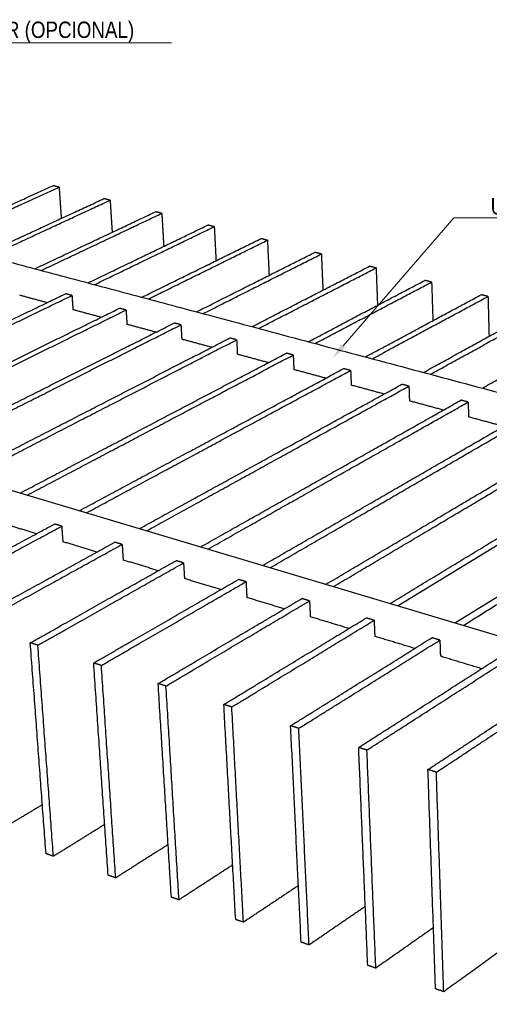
# Model space of a CAD drawing. Header units: millimetres. Extents: x 2538 to 24562, y 4449 to 23795.
# Tile 104 of 256: x 6380 to 6666, y 22287 to 22888. Entities that reach past the tile are written whole.
import ezdxf
from ezdxf import colors
from ezdxf.entities.mleader import LeaderData, LeaderLine
from ezdxf.math import Vec2, Vec3

# ---------------------------------------------------------------- set-up
doc = ezdxf.new("R2010")
doc.units = ezdxf.units.MM
doc.layers.add('HD021_Text', color=2, linetype='Continuous', lineweight=9)
doc.layers.add('Make2D$Visible$Curves', color=7, linetype='Continuous', true_color=0x000000)
doc.styles.add('Arial Narrow', font='ARIALN.TTF')

msp = doc.modelspace()

# ---------------------------------------------------------------- linework, layer by layer
at = {"layer": 'Make2D$Visible$Curves', "color": 7, "lineweight": -3}
for p, q in [((5987.88, 22716.26), (6761.84, 22485.07)), ((6761.84, 22622.71), (6610.32, 22530.33)), ((6761.6, 22592.3), (6645.46, 22519.84))]:
    msp.add_line(p, q, dxfattribs=at)
for points, weights in [([(6171.45, 22794.23), (6537.87, 22696.36), (6974.32, 22579.78)], [620.811148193, 571.016069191, 521.220990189]), ([(6325.49, 22753.09), (6363.23, 22770.25), (6399.87, 22786.91)], [687.57713057, 697.871429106, 708.165727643]), ([(6329.24, 22752.08), (6366.95, 22769.28), (6403.57, 22785.97)], [686.985747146, 697.28006114, 707.574375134]), ([(6403.57, 22785.97), (6401.72, 22786.44), (6399.87, 22786.91)], [707.574375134, 707.870051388, 708.165727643]), ([(6403.57, 22785.97), (6404.23, 22776.43), (6404.87, 22766.92)], [707.574375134, 708.649554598, 709.724734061]), ([(6356.93, 22744.69), (6394.47, 22762.1), (6430.92, 22779)], [682.648905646, 692.943347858, 703.237790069]), ([(6360.74, 22743.67), (6398.25, 22761.11), (6434.67, 22778.04)], [682.057748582, 692.352093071, 702.64643756]), ([(6434.67, 22778.04), (6432.79, 22778.52), (6430.92, 22779)], [702.64643756, 702.942113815, 703.237790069]), ([(6434.67, 22778.04), (6435.29, 22768.22), (6435.92, 22758.44)], [702.64643756, 703.746542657, 704.846647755]), ([(6388.84, 22736.17), (6426.17, 22753.83), (6462.4, 22770.97)], [677.721238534, 688.015545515, 698.309852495]), ([(6392.7, 22735.13), (6430, 22752.83), (6466.21, 22770)], [677.129860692, 687.424180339, 697.718499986]), ([(6466.21, 22770), (6464.3, 22770.48), (6462.4, 22770.97)], [697.718499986, 698.014176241, 698.309852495]), ([(6466.21, 22770), (6466.8, 22759.89), (6467.39, 22749.82)], [697.718499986, 698.844703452, 699.970906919]), ([(6421.21, 22727.52), (6458.32, 22745.44), (6494.33, 22762.83)], [672.793121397, 683.087518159, 693.381914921]), ([(6425.12, 22726.47), (6462.21, 22744.42), (6498.19, 22761.84)], [672.201741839, 682.496152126, 692.790562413]), ([(6498.19, 22761.84), (6496.26, 22762.33), (6494.33, 22762.83)], [692.790562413, 693.086238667, 693.381914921]), ([(6498.19, 22761.84), (6498.75, 22751.43), (6499.31, 22741.05)], [692.790562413, 693.944154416, 695.097746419]), ([(6454.05, 22718.75), (6490.94, 22736.93), (6526.72, 22754.57)], [667.865312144, 678.159644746, 688.453977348]), ([(6458.03, 22717.68), (6494.88, 22735.9), (6530.64, 22753.57)], [667.27381116, 677.568217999, 687.862624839]), ([(6530.64, 22753.57), (6528.68, 22754.07), (6526.72, 22754.57)], [687.862624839, 688.158301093, 688.453977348]), ([(6530.64, 22753.57), (6531.16, 22742.84), (6531.67, 22732.14)], [687.862624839, 689.044959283, 690.227293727]), ([(6487.39, 22709.84), (6524.03, 22728.29), (6559.58, 22746.19)], [662.937298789, 673.231669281, 683.526039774]), ([(6491.42, 22708.76), (6528.04, 22727.25), (6563.55, 22745.18)], [662.345889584, 672.640288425, 682.934687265]), ([(6563.55, 22745.18), (6561.56, 22745.68), (6559.58, 22746.19)], [682.934687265, 683.230363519, 683.526039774]), ([(6563.55, 22745.18), (6564.03, 22734.11), (6564.5, 22723.07)], [682.934687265, 684.147233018, 685.359778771]), ([(6521.22, 22700.8), (6557.62, 22719.53), (6592.91, 22737.69)], [658.009457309, 668.303779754, 678.5981022]), ([(6596.94, 22736.66), (6594.92, 22737.18), (6592.91, 22737.69)], [678.006749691, 678.302425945, 678.5981022]), ([(6525.32, 22699.71), (6561.68, 22718.47), (6596.94, 22736.66)], [657.418012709, 667.7123812, 678.006749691]), ([(6596.94, 22736.66), (6597.37, 22725.24), (6597.8, 22713.85)], [678.006749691, 679.251091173, 680.495432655]), ([(6555.57, 22691.63), (6591.7, 22710.64), (6626.73, 22729.07)], [653.081538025, 663.375851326, 673.670164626]), ([(6559.73, 22690.52), (6595.83, 22709.56), (6630.82, 22728.02)], [652.489926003, 662.78436906, 673.078812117]), ([(6630.82, 22728.02), (6628.77, 22728.55), (6626.73, 22729.07)], [673.078812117, 673.374488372, 673.670164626]), ([(6630.82, 22728.02), (6631.2, 22716.22), (6631.59, 22704.46)], [673.078812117, 674.356661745, 675.634511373]), ([(6241.18, 22640.6), (6327.03, 22682.05), (6407.48, 22720.89)], [626.961691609, 648.013149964, 669.064608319]), ([(6245.21, 22639.39), (6331.01, 22680.92), (6411.41, 22719.84)], [626.370410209, 647.42183301, 668.473255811]), ([(6396.21, 22715.45), (6387.85, 22717.72), (6379.53, 22719.97)], [671.793864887, 673.0640279, 674.334190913]), ([(6411.41, 22719.84), (6409.44, 22720.36), (6407.48, 22720.89)], [668.473255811, 668.768932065, 669.064608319]), ([(6411.41, 22719.84), (6411.7, 22715.5), (6411.99, 22711.16)], [668.473255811, 668.939782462, 669.406309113]), ([(6590.44, 22682.32), (6626.29, 22701.61), (6661.05, 22720.32)], [648.153362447, 658.44779475, 668.742227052]), ([(6594.66, 22681.19), (6630.48, 22700.52), (6665.2, 22719.26)], [647.562125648, 657.856500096, 668.150874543]), ([(6665.2, 22719.26), (6663.12, 22719.79), (6661.05, 22720.32)], [668.150874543, 668.446550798, 668.742227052]), ([(6665.2, 22719.26), (6665.53, 22707.06), (6665.86, 22694.9)], [668.150874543, 669.464086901, 670.777299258]), ([(6275.02, 22630.49), (6360.42, 22672.59), (6440.41, 22712.02)], [622.033754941, 643.085212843, 664.136670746]), ([(6279.11, 22629.27), (6364.46, 22671.45), (6444.4, 22710.95)], [621.442252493, 642.493785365, 663.545318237]), ([(6429.2, 22706.5), (6420.58, 22708.83), (6411.99, 22711.16)], [666.823442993, 668.11492265, 669.406402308]), ([(6444.4, 22710.95), (6442.4, 22711.48), (6440.41, 22712.02)], [663.545318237, 663.840994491, 664.136670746]), ([(6444.4, 22710.95), (6444.67, 22706.58), (6444.94, 22702.22)], [663.545318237, 664.011844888, 664.478371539]), ([(6625.84, 22672.86), (6661.41, 22692.45), (6695.88, 22711.44)], [643.22553785, 653.519913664, 663.814289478]), ([(6630.12, 22671.72), (6665.66, 22691.34), (6700.09, 22710.36)], [642.634196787, 652.928566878, 663.22293697]), ([(6309.4, 22620.22), (6394.33, 22662.98), (6473.83, 22703.02)], [617.105681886, 638.157207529, 659.208733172]), ([(6313.56, 22618.98), (6398.43, 22661.82), (6477.88, 22701.93)], [616.514417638, 637.56589915, 658.617380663]), ([(6462.7, 22697.41), (6453.8, 22699.82), (6444.94, 22702.22)], [661.852835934, 663.165601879, 664.478367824]), ([(6477.88, 22701.93), (6475.85, 22702.47), (6473.83, 22703.02)], [658.617380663, 658.913056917, 659.208733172]), ([(6477.88, 22701.93), (6478.13, 22697.54), (6478.38, 22693.15)], [658.617380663, 659.083907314, 659.550433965]), ([(6661.79, 22663.26), (6697.06, 22683.15), (6731.23, 22702.42)], [638.29767625, 648.592014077, 658.886351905]), ([(6344.34, 22609.79), (6428.76, 22653.23), (6507.76, 22693.88)], [612.177939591, 633.229367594, 654.280795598]), ([(6348.57, 22608.52), (6432.93, 22652.05), (6511.86, 22692.77)], [611.586492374, 632.637967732, 653.689443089]), ([(6496.69, 22688.18), (6487.52, 22690.67), (6478.38, 22693.15)], [656.882298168, 658.216370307, 659.550442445]), ([(6511.86, 22692.77), (6509.81, 22693.32), (6507.76, 22693.88)], [653.689443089, 653.985119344, 654.280795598]), ([(6511.86, 22692.77), (6512.09, 22688.35), (6512.32, 22683.94)], [653.689443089, 654.15596974, 654.622496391]), ([(6379.84, 22599.18), (6463.74, 22643.32), (6542.2, 22684.6)], [607.249860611, 628.301359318, 649.352858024]), ([(6384.14, 22597.9), (6467.97, 22642.12), (6546.37, 22683.47)], [606.65868252, 627.710094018, 648.761505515]), ([(6531.21, 22678.82), (6521.75, 22681.38), (6512.32, 22683.94)], [651.911777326, 653.267133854, 654.622490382]), ([(6546.37, 22683.47), (6544.28, 22684.04), (6542.2, 22684.6)], [648.761505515, 649.05718177, 649.352858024]), ([(6546.37, 22683.47), (6546.57, 22679.03), (6546.78, 22674.59)], [648.761505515, 649.228032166, 649.694558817]), ([(6415.92, 22588.4), (6499.27, 22633.25), (6577.17, 22675.18)], [602.322003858, 623.373462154, 644.42492045]), ([(6420.29, 22587.1), (6503.57, 22632.04), (6581.4, 22674.04)], [601.730664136, 622.782116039, 643.833567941]), ([(6566.26, 22669.31), (6556.5, 22671.96), (6546.78, 22674.59)], [646.941205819, 648.317992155, 649.694778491]), ([(6581.4, 22674.04), (6579.28, 22674.61), (6577.17, 22675.18)], [643.833567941, 644.129244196, 644.42492045]), ([(6581.4, 22674.04), (6581.58, 22669.56), (6581.76, 22665.1)], [643.833567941, 644.300094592, 644.766621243]), ([(6452.6, 22577.45), (6535.36, 22623.03), (6612.67, 22665.61)], [597.394133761, 618.445558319, 639.496982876]), ([(6601.85, 22659.65), (6591.79, 22662.38), (6581.76, 22665.1)], [641.970572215, 643.368626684, 644.766681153]), ([(6616.97, 22664.45), (6614.82, 22665.03), (6612.67, 22665.61)], [638.905630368, 639.201306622, 639.496982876]), ([(6457.04, 22576.12), (6539.73, 22621.79), (6616.97, 22664.45)], [596.802782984, 617.854206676, 638.905630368]), ([(6616.97, 22664.45), (6617.13, 22659.95), (6617.29, 22655.46)], [638.905630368, 639.372157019, 639.83868367]), ([(6489.89, 22566.31), (6572.04, 22612.64), (6648.73, 22655.9)], [592.466024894, 613.517535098, 634.569045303]), ([(6494.41, 22564.96), (6576.48, 22611.38), (6653.1, 22654.72)], [591.874809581, 612.926251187, 633.977692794]), ([(6638, 22649.84), (6627.62, 22652.66), (6617.29, 22655.46)], [637.000015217, 638.419320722, 639.838626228]), ([(6653.1, 22654.72), (6650.91, 22655.31), (6648.73, 22655.9)], [633.977692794, 634.273369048, 634.569045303]), ([(6653.1, 22654.72), (6653.23, 22650.19), (6653.36, 22645.67)], [633.977692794, 634.444219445, 634.910746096]), ([(6527.8, 22554.98), (6609.3, 22602.08), (6685.35, 22646.03)], [587.538192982, 608.589650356, 629.641107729]), ([(6532.4, 22553.61), (6613.82, 22600.8), (6689.79, 22644.83)], [586.94696048, 607.99835785, 629.04975522]), ([(6674.71, 22639.88), (6664.01, 22642.78), (6653.36, 22645.67)], [632.029430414, 633.470092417, 634.910754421]), ([(6566.36, 22543.47), (6647.18, 22591.35), (6722.55, 22636.01)], [582.61016725, 603.661668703, 624.713170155]), ([(6571.03, 22542.07), (6651.77, 22590.05), (6727.06, 22634.79)], [582.018758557, 603.070288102, 624.121817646]), ([(6605.57, 22531.75), (6685.68, 22580.44), (6760.35, 22625.82)], [577.682204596, 598.733718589, 619.785232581]), ([(6650.29, 22518.39), (6707.35, 22554.11), (6761.57, 22588.05)], [572.163125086, 587.162306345, 602.161487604]), ([(6310.64, 22531.75), (6356.51, 22556.43), (6400.77, 22580.25)], [577.679393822, 588.163134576, 598.646875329]), ([(6315.09, 22530.33), (6360.92, 22555.06), (6405.15, 22578.93)], [577.088041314, 587.571782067, 598.05552282]), ([(6389.77, 22574.33), (6379.67, 22577.4), (6369.62, 22580.45)], [601.163123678, 602.539804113, 603.916484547]), ([(6405.15, 22578.93), (6402.96, 22579.59), (6400.77, 22580.25)], [598.05552282, 598.351199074, 598.646875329]), ([(6405.15, 22578.93), (6405.49, 22574.19), (6405.82, 22569.46)], [598.05552282, 598.522049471, 598.988576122]), ([(6347.99, 22519.83), (6393.58, 22544.94), (6437.55, 22569.16)], [572.751456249, 583.235197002, 593.718937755]), ([(6426.62, 22563.14), (6416.2, 22566.3), (6405.82, 22569.46)], [596.192589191, 597.590631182, 598.988673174]), ([(6442, 22567.81), (6439.78, 22568.49), (6437.55, 22569.16)], [593.127585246, 593.4232615, 593.718937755]), ([(6352.52, 22518.39), (6398.07, 22543.54), (6442, 22567.81)], [572.16010374, 582.643844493, 593.127585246]), ([(6442, 22567.81), (6442.31, 22563.04), (6442.62, 22558.28)], [593.127585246, 593.594111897, 594.060638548]), ([(6385.99, 22507.71), (6431.27, 22533.25), (6474.95, 22557.88)], [567.823518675, 578.307259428, 588.791000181]), ([(6464.1, 22551.76), (6453.33, 22555.03), (6442.62, 22558.28)], [591.222017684, 592.641372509, 594.060727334]), ([(6479.48, 22556.51), (6477.21, 22557.2), (6474.95, 22557.88)], [588.199647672, 588.495323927, 588.791000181]), ([(6390.6, 22506.24), (6435.84, 22531.83), (6479.48, 22556.51)], [567.232166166, 577.715906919, 588.199647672]), ([(6479.48, 22556.51), (6479.76, 22551.71), (6480.04, 22546.92)], [588.199647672, 588.666174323, 589.132700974]), ([(6424.66, 22495.37), (6469.62, 22521.36), (6512.97, 22546.41)], [562.895581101, 573.379321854, 583.863062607]), ([(6429.34, 22493.88), (6474.27, 22519.92), (6517.58, 22545.02)], [562.304228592, 572.787969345, 583.271710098]), ([(6502.2, 22540.19), (6491.09, 22543.56), (6480.03, 22546.92)], [586.251349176, 587.692090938, 589.132832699]), ([(6517.58, 22545.02), (6515.27, 22545.72), (6512.97, 22546.41)], [583.271710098, 583.567386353, 583.863062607]), ([(6517.58, 22545.02), (6517.83, 22540.19), (6518.08, 22535.37)], [583.271710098, 583.738236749, 584.2047634]), ([(6464, 22482.82), (6508.63, 22509.26), (6551.65, 22534.75)], [557.967643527, 568.45138428, 578.935125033]), ([(6468.77, 22481.3), (6513.36, 22507.8), (6556.33, 22533.34)], [557.376291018, 567.860031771, 578.343772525]), ([(6540.96, 22528.42), (6529.49, 22531.9), (6518.08, 22535.37)], [581.280874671, 582.742865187, 584.204855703]), ([(6556.33, 22533.34), (6553.99, 22534.04), (6551.65, 22534.75)], [578.343772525, 578.639448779, 578.935125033]), ([(6556.33, 22533.34), (6556.56, 22528.47), (6556.78, 22523.62)], [578.343772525, 578.810299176, 579.276825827]), ([(6504.05, 22470.05), (6548.33, 22496.96), (6590.99, 22522.89)], [553.039705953, 563.523446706, 574.00718746]), ([(6508.91, 22468.5), (6553.14, 22495.47), (6595.75, 22521.45)], [552.448353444, 562.932094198, 573.415834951]), ([(6580.39, 22516.45), (6568.55, 22520.04), (6556.78, 22523.62)], [576.310303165, 577.79362619, 579.276949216]), ([(6595.75, 22521.45), (6593.37, 22522.17), (6590.99, 22522.89)], [573.415834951, 573.711511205, 574.00718746]), ([(6595.75, 22521.45), (6595.94, 22516.55), (6596.14, 22511.66)], [573.415834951, 573.882361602, 574.348888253]), ([(6544.82, 22457.04), (6588.72, 22484.43), (6631.01, 22510.82)], [548.11176838, 558.595509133, 569.079249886]), ([(6549.76, 22455.47), (6593.62, 22482.92), (6635.85, 22509.35)], [547.520415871, 558.004156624, 568.487897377]), ([(6620.5, 22504.27), (6608.29, 22507.97), (6596.14, 22511.66)], [571.339731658, 572.8443167, 574.348901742]), ([(6635.85, 22509.35), (6633.43, 22510.09), (6631.01, 22510.82)], [568.487897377, 568.783573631, 569.079249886]), ([(6635.85, 22509.35), (6636.02, 22504.43), (6636.18, 22499.51)], [568.487897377, 568.954424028, 569.420950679]), ([(6390.6, 22506.24), (6388.29, 22506.97), (6385.99, 22507.71)], [567.232166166, 567.52784242, 567.823518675]), ([(6395.57, 22378.92), (6390.83, 22442.62), (6385.99, 22507.71)], [580.260615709, 574.042067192, 567.823518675]), ([(6400.09, 22377.35), (6395.39, 22441.1), (6390.6, 22506.24)], [579.6692632, 573.450714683, 567.232166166]), ([(6586.33, 22443.8), (6629.84, 22471.69), (6671.72, 22498.54)], [543.183830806, 553.667571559, 564.151312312]), ([(6591.36, 22442.2), (6634.82, 22470.14), (6676.66, 22497.05)], [542.592478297, 553.07621905, 563.559959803]), ([(6661.32, 22491.87), (6648.72, 22495.7), (6636.18, 22499.51)], [566.369160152, 567.895051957, 569.420943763]), ([(6429.34, 22493.88), (6427, 22494.63), (6424.66, 22495.37)], [562.304228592, 562.599904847, 562.895581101]), ([(6433.48, 22365.75), (6429.12, 22429.85), (6424.66, 22495.37)], [575.332678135, 569.114129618, 562.895581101]), ([(6438.08, 22364.15), (6433.76, 22428.31), (6429.34, 22493.88)], [574.741325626, 568.522777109, 562.304228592]), ([(6628.6, 22430.32), (6671.69, 22458.71), (6713.16, 22486.04)], [538.255893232, 548.739633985, 559.223374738]), ([(6468.77, 22481.3), (6466.39, 22482.06), (6464, 22482.82)], [557.376291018, 557.671967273, 557.967643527]), ([(6472.05, 22352.35), (6468.07, 22416.87), (6464, 22482.82)], [570.404740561, 564.186192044, 557.967643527]), ([(6476.72, 22350.73), (6472.79, 22415.29), (6468.77, 22481.3)], [569.813388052, 563.594839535, 557.376291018]), ([(6633.72, 22428.68), (6676.76, 22457.14), (6718.18, 22484.53)], [537.664540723, 548.148281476, 558.632022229]), ([(6508.91, 22468.5), (6506.48, 22469.27), (6504.05, 22470.05)], [552.448353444, 552.744029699, 553.039705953]), ([(6511.29, 22338.72), (6507.71, 22403.65), (6504.05, 22470.05)], [565.476802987, 559.25825447, 553.039705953]), ([(6516.04, 22337.07), (6512.51, 22402.05), (6508.91, 22468.5)], [564.885450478, 558.666901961, 552.448353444]), ([(6549.76, 22455.47), (6547.29, 22456.25), (6544.82, 22457.04)], [547.520415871, 547.816092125, 548.11176838]), ([(6551.21, 22324.85), (6548.05, 22390.2), (6544.82, 22457.04)], [560.548865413, 554.330316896, 548.11176838]), ([(6556.05, 22323.17), (6552.94, 22388.57), (6549.76, 22455.47)], [559.957512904, 553.738964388, 547.520415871]), ([(6591.36, 22442.2), (6588.84, 22443), (6586.33, 22443.8)], [542.592478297, 542.888154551, 543.183830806]), ([(6591.85, 22310.73), (6589.12, 22376.51), (6586.33, 22443.8)], [555.62092784, 549.402379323, 543.183830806]), ([(6596.78, 22309.02), (6594.1, 22374.85), (6591.36, 22442.2)], [555.029575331, 548.811026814, 542.592478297]), ([(6546, 22432.65), (6546, 22432.65), (6546, 22432.65)], [601.272781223, 601.272750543, 601.272719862]), ([(6633.72, 22428.68), (6631.16, 22429.5), (6628.6, 22430.32)], [537.664540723, 537.960216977, 538.255893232]), ([(6633.21, 22296.36), (6630.93, 22362.57), (6628.6, 22430.32)], [550.692990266, 544.474441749, 538.255893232]), ([(6638.23, 22294.62), (6636, 22360.88), (6633.72, 22428.68)], [550.101637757, 543.88308924, 537.664540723]), ([(6393.35, 22408.85), (6378.14, 22399.65), (6362.74, 22390.33)], [591.781326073, 588.189263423, 584.597200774]), ([(6431.37, 22396.74), (6415.83, 22387.11), (6400.09, 22377.35)], [587.063622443, 583.366442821, 579.6692632]), ([(6470.07, 22384.46), (6454.18, 22374.37), (6438.08, 22364.15)], [582.35904531, 578.550185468, 574.741325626]), ([(6400.09, 22377.35), (6397.83, 22378.13), (6395.57, 22378.92)], [579.6692632, 579.964939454, 580.260615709]), ([(6509.45, 22372.02), (6493.2, 22361.45), (6476.72, 22350.73)], [577.668086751, 573.740737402, 569.813388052]), ([(6438.08, 22364.15), (6435.78, 22364.95), (6433.48, 22365.75)], [574.741325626, 575.03700188, 575.332678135]), ([(6549.54, 22359.41), (6532.91, 22348.32), (6516.04, 22337.07)], [572.992274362, 568.93886242, 564.885450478]), ([(6476.72, 22350.73), (6474.38, 22351.54), (6472.05, 22352.35)], [569.813388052, 570.109064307, 570.404740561]), ([(6590.36, 22346.65), (6573.33, 22335), (6556.05, 22323.17)], [568.333478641, 564.145495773, 559.957512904]), ([(6516.04, 22337.07), (6513.66, 22337.89), (6511.29, 22338.72)], [564.885450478, 565.181126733, 565.476802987]), ([(6631.93, 22333.73), (6614.49, 22321.47), (6596.78, 22309.02)], [563.692874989, 559.36122516, 555.029575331]), ([(6556.05, 22323.17), (6553.63, 22324.01), (6551.21, 22324.85)], [559.957512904, 560.253189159, 560.548865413]), ([(6674.26, 22320.65), (6656.39, 22307.74), (6638.23, 22294.62)], [559.073125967, 554.587381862, 550.101637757]), ([(6596.78, 22309.02), (6594.31, 22309.87), (6591.85, 22310.73)], [555.029575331, 555.325251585, 555.62092784]), ([(6638.23, 22294.62), (6635.72, 22295.49), (6633.21, 22296.36)], [550.101637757, 550.397314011, 550.692990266])]:
    msp.add_rational_spline(points, weights, degree=2, dxfattribs=at)

# ---------------------------------------------------------------- leaders
at = {"layer": 'HD021_Text'}
ml = msp.add_multileader_mtext('Standard', dxfattribs=at)
ml.set_content('TAPA POSTERIOR (OPCIONAL)', color=5, style='Arial Narrow')
ml.set_leader_properties(color=5, linetype='ByLayer', lineweight=15)
ml.build(insert=Vec2(0, 0))
ml.multileader.update_dxf_attribs({"text_left_attachment_type": 6, "text_right_attachment_type": 6, "dogleg_length": 0.1, "arrow_head_size": 10, "scale": 5})
ctx = ml.context
ctx.base_point, ctx.scale, ctx.char_height, ctx.arrow_head_size, ctx.landing_gap_size, ctx.plane_origin = Vec3(6264.74, 22874.18), 5, 10, 10, 15, Vec3(6336.23, 22847.54)
ctx.left_attachment, ctx.right_attachment, ctx.text_align_type = 6, 6, 2
notes = []
notes.append((ctx, [(1, (1, 1, 0), (6255.45, 22874.18), (1, 0), 9.29, [(1, [(6215.96, 22831.07)], 0, [])])]))
ctx.mtext.insert, ctx.mtext.width, ctx.mtext.alignment, ctx.mtext.flow_direction = Vec3(6449.35, 22887.12), 287.8579, 3, 5
ml = msp.add_multileader_mtext('Standard', dxfattribs=at)
ml.set_content('UNICANAL DE SUJECIÓN', color=5, style='Arial Narrow')
ml.set_leader_properties(color=5, linetype='ByLayer', lineweight=15)
ml.build(insert=Vec2(0, 0))
ml.multileader.update_dxf_attribs({"text_left_attachment_type": 6, "text_right_attachment_type": 6, "dogleg_length": 0.1, "arrow_head_size": 10, "scale": 5})
ctx = ml.context
ctx.base_point, ctx.scale, ctx.char_height, ctx.arrow_head_size, ctx.landing_gap_size, ctx.plane_origin = Vec3(6653.67, 22767.29), 5, 10, 10, 15, Vec3(6690.55, 22697.9)
ctx.left_attachment, ctx.right_attachment, ctx.text_align_type = 6, 6, 2
notes.append((ctx, [(1, (1, 1, 0), (6644.38, 22767.29), (1, 0), 9.29, [(1, [(6570.28, 22681.43)], 0, [])])]))
ctx.mtext.insert, ctx.mtext.width, ctx.mtext.alignment, ctx.mtext.flow_direction = Vec3(6804.93, 22779.29), 287.8579, 3, 5
ml = msp.add_multileader_mtext('Standard', dxfattribs=at)
ml.set_content('TAPA FRONTAL (OPCIONAL)', color=5, style='Arial Narrow')
ml.set_leader_properties(color=5, linetype='ByLayer', lineweight=15)
ml.build(insert=Vec2(0, 0))
ml.multileader.update_dxf_attribs({"text_left_attachment_type": 6, "text_right_attachment_type": 6, "dogleg_length": 0.1, "arrow_head_size": 10, "scale": 5})
ctx = ml.context
ctx.base_point, ctx.scale, ctx.char_height, ctx.arrow_head_size, ctx.landing_gap_size, ctx.plane_origin = Vec3(7093.23, 22549.29), 5, 10, 10, 15, Vec3(7157.26, 22620.13)
ctx.left_attachment, ctx.right_attachment, ctx.text_align_type = 6, 6, 2
notes.append((ctx, [(1, (1, 1, 0), (7083.94, 22549.29), (1, 0), 9.29, [(1, [(7036.99, 22603.66)], 0, [])])]))
ctx.mtext.insert, ctx.mtext.width, ctx.mtext.alignment, ctx.mtext.flow_direction = Vec3(7263.82, 22562.23), 287.8579, 3, 5
ml = msp.add_multileader_mtext('Standard', dxfattribs=at)
ml.set_content('PLAFÓN STRATUS', color=5, style='Arial Narrow')
ml.set_leader_properties(color=5, linetype='ByLayer', lineweight=15)
ml.build(insert=Vec2(0, 0))
ml.multileader.update_dxf_attribs({"text_left_attachment_type": 6, "text_right_attachment_type": 6, "dogleg_length": 0.1, "arrow_head_size": 10, "scale": 5})
ctx = ml.context
ctx.base_point, ctx.scale, ctx.char_height, ctx.arrow_head_size, ctx.landing_gap_size, ctx.plane_origin = Vec3(6931.91, 22288.05), 5, 10, 10, 15, Vec3(7003.4, 22261.41)
ctx.left_attachment, ctx.right_attachment, ctx.text_align_type = 6, 6, 2
notes.append((ctx, [(1, (1, 1, 0), (6922.62, 22288.05), (1, 0), 9.29, [(1, [(6807.46, 22355.22)], 0, [])])]))
ctx.mtext.insert, ctx.mtext.width, ctx.mtext.alignment, ctx.mtext.flow_direction = Vec3(7047.91, 22300.05), 287.8579, 3, 5
for ctx, leaders in notes:
    for number, flags, end, landing, length, lines in leaders:
        leader = LeaderData()
        leader.index, (leader.has_last_leader_line, leader.has_dogleg_vector, leader.attachment_direction) = number, flags
        leader.last_leader_point, leader.dogleg_vector, leader.dogleg_length = Vec3(end), Vec3(landing), length
        for number, points, colour, breaks in lines:
            line = LeaderLine()
            line.index, line.vertices, line.color, line.breaks = number, Vec3.list(points), colors.encode_raw_color(colour), breaks
            leader.lines.append(line)
        ctx.leaders.append(leader)

doc.saveas('drawing.dxf')
